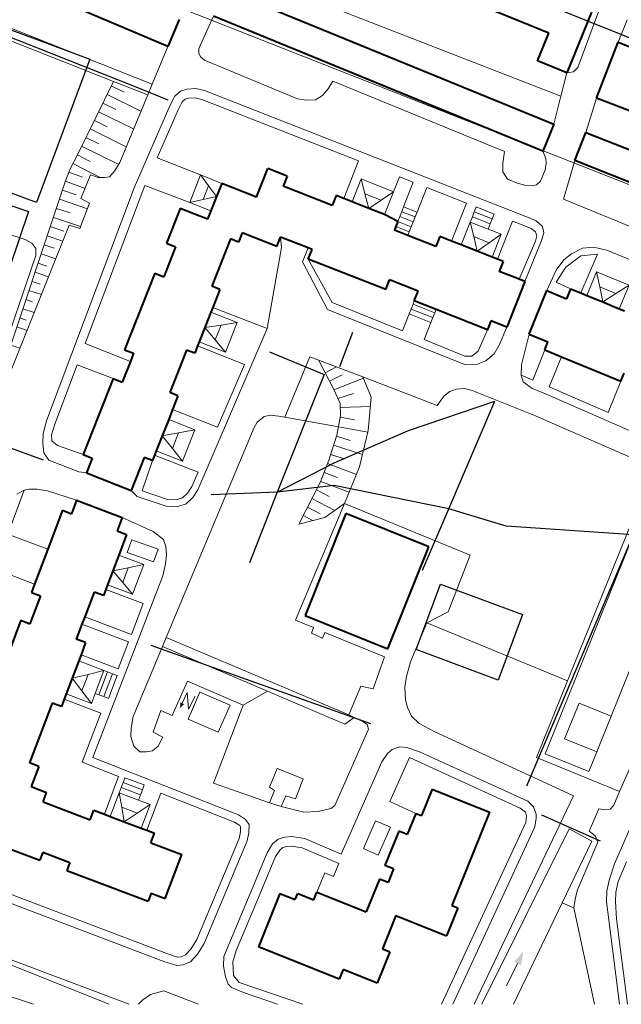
# Model space of a CAD drawing. Extents: x 13 to 4138, y -4831 to -1000.
# Tile 37 of 203: x 1631 to 1757, y -4000 to -3795. Entities that reach past the tile are written whole.
import ezdxf

# ---------------------------------------------------------------- set-up
doc = ezdxf.new("R2010")
doc.units = 0
doc.header["$MEASUREMENT"] = 0
for name, color, linetype in [('11', 7, 'CONTINUOUS'), ('16', 7, 'CONTINUOUS'), ('18', 7, 'CONTINUOUS'), ('24', 7, 'CONTINUOUS'), ('37', 7, 'CONTINUOUS'), ('40', 7, 'CONTINUOUS'), ('6', 7, 'CONTINUOUS'), ('7', 7, 'CONTINUOUS'), ('ВОРКАУТ_ФИТНЕС', 1, 'CONTINUOUS'), ('ЛЕСТНИЦЫ', 6, 'CONTINUOUS'), ('ПЕШЕХОДНЫЕ_ДОРОЖКИ', 3, 'CONTINUOUS'), ('СПОРТИВНЫЕ_ПЛОЩАДКИ', 3, 'CONTINUOUS'), ('ТРОТУАРЫ', 7, 'CONTINUOUS')]:
    doc.layers.add(name, color=color, linetype=linetype)

msp = doc.modelspace()

# ---------------------------------------------------------------- linework, layer by layer
at = {"layer": '11', "color": 253, "linetype": 'Continuous', "lineweight": 0}
for p, q in [((1745.18, -3806.19), (1743.95, -3811.01)), ((1743.95, -3811.01), (1742.47, -3816.83)), ((1749.13, -3818.57), (1751.36, -3811.41)), ((1621.74, -3837.36), (1632.37, -3840.88)), ((1632.37, -3840.88), (1633.76, -3841.62)), ((1633.76, -3841.62), (1634.61, -3842.69)), ((1634.61, -3842.69), (1634.61, -3844.18)), ((1634.61, -3844.18), (1625.57, -3870.64)), ((1745, -3846.6), (1748.08, -3844.25)), ((1748.08, -3844.25), (1751.59, -3843.93)), ((1751.59, -3843.93), (1748.13, -3851.96)), ((1742.97, -3849.69), (1745, -3846.6)), ((1745.98, -3851.08), (1742.97, -3849.69)), ((1727.47, -4000), (1745.69, -3963.47)), ((1745.69, -3963.47), (1750.37, -3966.03)), ((1750.37, -3966.03), (1744.22, -3978.85)), ((1684.53, -3969.22), (1685.41, -3967.89)), ((1685.41, -3967.89), (1686.02, -3967.39)), ((1686.02, -3967.39), (1686.82, -3967.14)), ((1686.82, -3967.14), (1687.86, -3967.07)), ((1687.86, -3967.07), (1690.06, -3967.42)), ((1690.06, -3967.42), (1697.71, -3970.68)), ((1680.26, -3979.42), (1684.53, -3969.22)), ((1696.58, -3973.39), (1697.71, -3970.68)), ((1693.15, -3976.66), (1694.77, -3972.65)), ((1694.77, -3972.65), (1696.58, -3973.39)), ((1744.22, -3978.85), (1734.07, -4000)), ((1732.65, -3996.15), (1734.9, -3991.53))]:
    msp.add_line(p, q, dxfattribs=at)
msp.add_solid([(1736.16, -3988.96), (1734.2, -3991.19), (1735.61, -3991.87)], dxfattribs=at)
at = {"layer": '16', "color": 253, "linetype": 'Continuous', "lineweight": 0}
for p, q in [((1666.12, -3935.12), (1664.7, -3938.26)), ((1666.41, -3938.55), (1666.12, -3935.12)), ((1666.33, -3940.67), (1668.8, -3935.01)), ((1667.8, -3935.91), (1666.41, -3938.55)), ((1668.8, -3935.01), (1675.06, -3937.73)), ((1675.06, -3937.73), (1672.58, -3943.4)), ((1672.58, -3943.4), (1666.33, -3940.67))]:
    msp.add_line(p, q, dxfattribs=at)
msp.add_solid([(1664.7, -3938.26), (1665.48, -3937.55), (1664.72, -3937.15)], dxfattribs=at)
at = {"layer": '18', "color": 253, "linetype": 'Continuous', "lineweight": 0}
msp.add_line((1583.33, -3760.59), (1929.66, -3896.95), dxfattribs=at)
at = {"layer": '24', "color": 253, "linetype": 'Continuous', "lineweight": 0}
for p, q in [((1682.66, -3787.2), (1743.95, -3811.01)), ((1617.77, -3792.32), (1658.86, -3808.51)), ((1668.58, -3801.1), (1671.59, -3794.4)), ((1747.44, -3805.08), (1752.02, -3792.7)), ((1755.89, -3799.8), (1757.77, -3795.16)), ((1627.46, -3798.76), (1650.8, -3807.96)), ((1662.12, -3800.65), (1658.86, -3808.51)), ((1668.58, -3802.06), (1668.58, -3801.1)), ((1668.9, -3802.81), (1668.58, -3802.06)), ((1669.75, -3803.56), (1668.9, -3802.81)), ((1689.1, -3811.55), (1669.75, -3803.56)), ((1745.18, -3806.19), (1746.59, -3805.93)), ((1746.59, -3805.93), (1747.44, -3805.08)), ((1650.8, -3807.96), (1657.92, -3810.77)), ((1658.86, -3808.51), (1657.92, -3810.77)), ((1696.44, -3807.92), (1695.48, -3809.52)), ((1732.17, -3822.51), (1696.44, -3807.92)), ((1657.92, -3810.77), (1652.08, -3824.82)), ((1662.53, -3813.06), (1663.59, -3811.04)), ((1663.59, -3811.04), (1664.76, -3809.97)), ((1664.76, -3809.97), (1666.04, -3809.54)), ((1666.04, -3809.54), (1667.95, -3809.43)), ((1667.95, -3809.43), (1669.76, -3809.86)), ((1669.76, -3809.86), (1736.96, -3836.2)), ((1694.31, -3810.91), (1692.82, -3811.76)), ((1695.48, -3809.52), (1694.31, -3810.91)), ((1655.09, -3830.1), (1662.53, -3813.06)), ((1664.24, -3813.88), (1665.12, -3812.21)), ((1665.12, -3812.21), (1665.74, -3811.64)), ((1665.74, -3811.64), (1666.4, -3811.42)), ((1666.4, -3811.42), (1667.78, -3811.34)), ((1667.78, -3811.34), (1669.19, -3811.68)), ((1669.19, -3811.68), (1701.84, -3824.47)), ((1691.01, -3811.87), (1689.1, -3811.55)), ((1692.82, -3811.76), (1691.01, -3811.87)), ((1659.9, -3823.82), (1664.24, -3813.88)), ((1731.85, -3824.97), (1732.17, -3822.51)), ((1740.17, -3822.47), (1740.79, -3824.01)), ((1652.08, -3824.82), (1651.01, -3826.63)), ((1659.9, -3823.82), (1668.92, -3827.42)), ((1698.75, -3832.31), (1701.84, -3824.47)), ((1731.85, -3826.78), (1731.85, -3824.97)), ((1740.9, -3824.97), (1740.69, -3826.36)), ((1740.79, -3824.01), (1740.9, -3824.97)), ((1744.5, -3832.43), (1746.82, -3824.39)), ((1646.02, -3827.38), (1644.01, -3832.34)), ((1647.61, -3827.91), (1646.02, -3827.38)), ((1651.01, -3826.63), (1649.95, -3827.8)), ((1732.81, -3828.28), (1731.85, -3826.78)), ((1740.69, -3826.36), (1739.73, -3828.71)), ((1648.89, -3827.91), (1647.61, -3827.91)), ((1649.95, -3827.8), (1648.89, -3827.91)), ((1710.32, -3827.8), (1709.1, -3830.92)), ((1710.32, -3827.8), (1713.2, -3828.92)), ((1713.2, -3828.92), (1711.2, -3834.04)), ((1734.83, -3829.13), (1732.81, -3828.28)), ((1736.43, -3829.56), (1734.83, -3829.13)), ((1738.88, -3829.45), (1738.03, -3829.67)), ((1739.73, -3828.71), (1738.88, -3829.45)), ((1636.81, -3878.58), (1655.09, -3830.1)), ((1644.9, -3862.49), (1657.3, -3829.62)), ((1657.3, -3829.62), (1666.66, -3833.15)), ((1716, -3830.02), (1713.99, -3835.14)), ((1716, -3830.02), (1724.31, -3833.28)), ((1738.03, -3829.67), (1736.43, -3829.56)), ((1645.81, -3833.3), (1643.79, -3838.53)), ((1644.01, -3832.34), (1645.81, -3833.3)), ((1721.2, -3841.16), (1724.31, -3833.28)), ((1827.3, -3866.6), (1744.5, -3832.43)), ((1730.76, -3844.94), (1733.88, -3837.03)), ((1733.88, -3837.03), (1736.25, -3837.96)), ((1736.96, -3836.2), (1738.77, -3836.94)), ((1738.77, -3836.94), (1740.15, -3838.12)), ((1641.57, -3837.83), (1628.39, -3870.78)), ((1643.79, -3838.53), (1641.57, -3837.83)), ((1736.25, -3837.96), (1737.77, -3838.58)), ((1737.77, -3838.58), (1738.67, -3839.26)), ((1738.67, -3839.26), (1738.97, -3840.07)), ((1740.36, -3839.47), (1739.94, -3841.07)), ((1740.15, -3838.12), (1740.36, -3839.47)), ((1685.59, -3840.33), (1685.8, -3842.53)), ((1738.68, -3841.16), (1735.24, -3849.12)), ((1739.94, -3841.07), (1736.41, -3849.59)), ((1738.97, -3840.07), (1738.68, -3841.16)), ((1685.8, -3842.53), (1682.82, -3859.39)), ((1690.15, -3845.51), (1691.33, -3842.6)), ((1744.59, -3845.11), (1746.18, -3843.83)), ((1746.18, -3843.83), (1748.42, -3842.66)), ((1748.42, -3842.66), (1750.76, -3842.44)), ((1750.76, -3842.44), (1753.52, -3843.08)), ((1820.12, -3870.55), (1753.52, -3843.08)), ((1695.37, -3855.43), (1690.15, -3845.51)), ((1696.32, -3853.94), (1691.36, -3844.91)), ((1742.99, -3847.25), (1744.59, -3845.11)), ((1741.03, -3851.49), (1742.99, -3847.25)), ((1710.94, -3859.85), (1696.32, -3853.94)), ((1671.45, -3855.03), (1682.82, -3859.39)), ((1723.88, -3866.85), (1695.37, -3855.43)), ((1710.94, -3859.85), (1712.36, -3856.34)), ((1715.45, -3861.67), (1716.88, -3858.13)), ((1682.82, -3859.39), (1668.36, -3892.97)), ((1728.64, -3859.62), (1726.75, -3864.08)), ((1732.66, -3859.1), (1731.11, -3862.8)), ((1723.92, -3865.09), (1715.45, -3861.67)), ((1737.31, -3860.55), (1735.75, -3866.96)), ((1654.31, -3866.2), (1644.9, -3862.49)), ((1668.31, -3862.99), (1678.06, -3866.84)), ((1726.75, -3864.08), (1725.37, -3865.14)), ((1731.11, -3862.8), (1730.05, -3864.61)), ((1738.13, -3870.12), (1740.58, -3863.83)), ((1686.49, -3877.81), (1691.7, -3865.23)), ((1691.7, -3865.23), (1702.72, -3869.45)), ((1725.37, -3865.14), (1723.92, -3865.09)), ((1728.34, -3866.11), (1726.22, -3866.96)), ((1730.05, -3864.61), (1728.34, -3866.11)), ((1744.1, -3865.28), (1741.53, -3871.53)), ((1638.58, -3879.25), (1643.23, -3866.93)), ((1643.23, -3866.93), (1650.74, -3869.76)), ((1678.06, -3866.84), (1672.44, -3879.89)), ((1726.22, -3866.96), (1723.88, -3866.85)), ((1735.75, -3866.96), (1735.65, -3869.1)), ((1702.72, -3869.45), (1718.19, -3875.37)), ((1735.65, -3869.1), (1738.13, -3870.12)), ((1735.65, -3869.1), (1736.07, -3870.49)), ((1753.77, -3876.88), (1756.4, -3870.33)), ((1719.62, -3873.36), (1720.8, -3872.51)), ((1720.8, -3872.51), (1722.18, -3871.97)), ((1722.18, -3871.97), (1723.88, -3871.87)), ((1723.88, -3871.87), (1725.48, -3872.3)), ((1725.48, -3872.3), (1738.33, -3877.41)), ((1736.07, -3870.49), (1737.96, -3871.84)), ((1737.96, -3871.84), (1740.28, -3872.76)), ((1741.53, -3871.53), (1753.77, -3876.88)), ((1718.19, -3875.37), (1719.62, -3873.36)), ((1740.28, -3872.76), (1768.21, -3884.96)), ((1663.1, -3876.2), (1672.44, -3879.89)), ((1636.81, -3878.58), (1636.16, -3881.22)), ((1680.74, -3878.87), (1682.13, -3877.7)), ((1682.13, -3877.7), (1683.4, -3877.38)), ((1683.4, -3877.38), (1685.21, -3877.59)), ((1685.21, -3877.59), (1686.49, -3877.81)), ((1738.33, -3877.41), (1763.26, -3888.3)), ((1638.58, -3879.25), (1637.86, -3881.46)), ((1661.79, -3923.66), (1680.11, -3879.94)), ((1680.11, -3879.94), (1680.74, -3878.87)), ((1636.16, -3881.22), (1636.05, -3883.24)), ((1637.86, -3881.46), (1637.97, -3882.74)), ((1637.97, -3882.74), (1639.14, -3883.7)), ((1636.05, -3883.24), (1636.27, -3885.27)), ((1639.14, -3883.7), (1644.5, -3885.58)), ((1636.27, -3885.27), (1637.33, -3886.77)), ((1637.33, -3886.77), (1643.61, -3889.22)), ((1656.78, -3893.18), (1658.9, -3886.85)), ((1659.35, -3885.71), (1668.39, -3889.28)), ((1763.26, -3888.3), (1745.29, -3932.71)), ((1643.61, -3889.22), (1645.16, -3889.39)), ((1668.39, -3889.28), (1667.1, -3892.28)), ((1632.18, -3893.02), (1628.82, -3902.14)), ((1630.66, -3893.87), (1632.18, -3893.02)), ((1632.18, -3893.02), (1633.21, -3892.8)), ((1633.21, -3892.8), (1634.92, -3892.8)), ((1634.92, -3892.8), (1637.04, -3893.12)), ((1667.1, -3892.28), (1666.22, -3893.61)), ((1668.36, -3892.97), (1667.31, -3894.54)), ((1637.04, -3893.12), (1643.08, -3895.11)), ((1655.72, -3894.33), (1654.48, -3893.07)), ((1661.78, -3896.36), (1655.72, -3894.33)), ((1662.05, -3894.94), (1656.78, -3893.18)), ((1663.82, -3895.03), (1662.05, -3894.94)), ((1665.18, -3894.57), (1663.82, -3895.03)), ((1666.22, -3893.61), (1665.18, -3894.57)), ((1667.31, -3894.54), (1665.93, -3895.82)), ((1664.01, -3896.46), (1661.78, -3896.36)), ((1665.93, -3895.82), (1664.01, -3896.46)), ((1698.91, -3895.8), (1688.69, -3920.03)), ((1725.08, -3906.56), (1698.91, -3895.8)), ((1659.05, -3901.64), (1652.61, -3898.71)), ((1637.13, -3905.28), (1628.82, -3902.14)), ((1661.18, -3903.24), (1659.05, -3901.64)), ((1661.71, -3904.74), (1661.18, -3903.24)), ((1758.82, -3903.03), (1740.67, -3947.87)), ((1653.64, -3905.98), (1654.58, -3903.34)), ((1654.58, -3903.34), (1660.09, -3905.29)), ((1660.09, -3905.29), (1659.15, -3907.93)), ((1661.82, -3906.55), (1661.71, -3904.74)), ((1659.15, -3907.93), (1653.64, -3905.98)), ((1661.61, -3908.37), (1661.82, -3906.55)), ((1720.5, -3918.3), (1725.08, -3906.56)), ((1754.38, -3940.06), (1767.83, -3906.68)), ((1782.83, -3907.22), (1755.08, -3970.77)), ((1661.07, -3910.82), (1661.61, -3908.37)), ((1776.8, -3908.51), (1756.17, -3955.74)), ((1634.38, -3912.56), (1626.13, -3909.44)), ((1646.51, -3948.62), (1661.07, -3910.82)), ((1649.18, -3913.65), (1656.98, -3916.6)), ((1654.51, -3923.01), (1656.98, -3916.6)), ((1644.81, -3919.34), (1654.51, -3923.01)), ((1716.03, -3920.65), (1720.5, -3918.3)), ((1644.23, -3920.88), (1653.91, -3924.54)), ((1688.69, -3920.03), (1692.42, -3921.59)), ((1692.42, -3921.59), (1692, -3922.77)), ((1712.63, -3928.76), (1716.03, -3920.65)), ((1660.99, -3925.57), (1661.79, -3923.66)), ((1699.76, -3939.76), (1661.79, -3923.66)), ((1692, -3922.77), (1694.34, -3923.83)), ((1694.34, -3923.83), (1694.77, -3922.66)), ((1694.77, -3922.66), (1707.2, -3927.71)), ((1651.74, -3930.18), (1653.91, -3924.54)), ((1654.9, -3940.12), (1660.99, -3925.57)), ((1682.89, -3934.86), (1660.99, -3925.57)), ((1644.04, -3927.26), (1651.74, -3930.18)), ((1707.2, -3927.71), (1704.86, -3934.33)), ((1711.78, -3931.75), (1712.63, -3928.76)), ((1711.46, -3933.99), (1711.78, -3931.75)), ((1666.17, -3932.76), (1663.02, -3939.91)), ((1677.77, -3937.77), (1666.17, -3932.76)), ((1702.31, -3933.8), (1699.76, -3939.76)), ((1704.86, -3934.33), (1702.31, -3933.8)), ((1711.56, -3936.66), (1711.46, -3933.99)), ((1745.29, -3932.71), (1738.84, -3948.64)), ((1698.95, -3941.67), (1682.89, -3934.86)), ((1640.54, -3936.5), (1648.19, -3939.4)), ((1671.6, -3953.99), (1677.77, -3937.77)), ((1711.99, -3938.26), (1711.56, -3936.66)), ((1744.73, -3944.75), (1747.72, -3937.36)), ((1754.38, -3940.06), (1747.72, -3937.36)), ((1644.26, -3949.61), (1648.19, -3939.4)), ((1654.47, -3942.57), (1654.9, -3940.12)), ((1660.63, -3938.84), (1659.03, -3943.38)), ((1663.02, -3939.91), (1660.63, -3938.84)), ((1699.76, -3939.76), (1700.92, -3940.3)), ((1712.84, -3940.07), (1711.99, -3938.26)), ((1714.44, -3941.57), (1712.84, -3940.07)), ((1751.4, -3947.45), (1754.38, -3940.06)), ((1700.92, -3940.3), (1698.95, -3941.67)), ((1700.92, -3940.3), (1702.74, -3941.15)), ((1702.74, -3941.15), (1703.59, -3941.79)), ((1703.59, -3941.79), (1703.91, -3942.75)), ((1717.53, -3943.21), (1714.44, -3941.57)), ((1654.37, -3944.28), (1654.47, -3942.57)), ((1659.03, -3943.38), (1661.07, -3944.39)), ((1703.91, -3942.75), (1696.89, -3958.62)), ((1746.56, -3956.64), (1717.53, -3943.21)), ((1655, -3946.31), (1654.37, -3944.28)), ((1661.07, -3944.39), (1660.11, -3946.31)), ((1751.4, -3947.45), (1744.73, -3944.75)), ((1656.28, -3947.48), (1655, -3946.31)), ((1657.66, -3947.48), (1656.28, -3947.48)), ((1658.94, -3947.27), (1657.66, -3947.48)), ((1660.11, -3946.31), (1658.94, -3947.27)), ((1706.66, -3949.57), (1707.84, -3947.81)), ((1707.84, -3947.81), (1708.79, -3946.96)), ((1708.79, -3946.96), (1710.39, -3946.43)), ((1710.39, -3946.43), (1711.88, -3946.53)), ((1711.88, -3946.53), (1714.54, -3947.49)), ((1737.04, -3957.74), (1714.54, -3947.49)), ((1740.67, -3947.87), (1749.74, -3951.58)), ((1749.74, -3951.58), (1751.4, -3947.45)), ((1651.85, -3952.6), (1644.26, -3949.61)), ((1676.82, -3960.56), (1646.51, -3948.62)), ((1706.66, -3949.57), (1698.18, -3968.75)), ((1712.45, -3948.66), (1708.3, -3957.78)), ((1735.48, -3959.15), (1712.45, -3948.66)), ((1738.84, -3948.64), (1756.17, -3955.74)), ((1683.27, -3954.78), (1684.87, -3950.94)), ((1684.87, -3950.94), (1690.3, -3953.08)), ((1648.89, -3960.43), (1651.85, -3952.6)), ((1671.6, -3953.99), (1683.27, -3958.09)), ((1690.3, -3953.08), (1688.7, -3957.24)), ((1657.73, -3963.77), (1660.65, -3956.07)), ((1676.02, -3962.12), (1660.65, -3956.07)), ((1684.34, -3955.53), (1683.27, -3954.78)), ((1683.27, -3958.09), (1684.34, -3955.53)), ((1756.17, -3955.74), (1754.94, -3958.55)), ((1685.73, -3958.87), (1683.27, -3958.09)), ((1686.68, -3956.6), (1685.73, -3958.87)), ((1688.7, -3957.24), (1686.68, -3956.6)), ((1708.3, -3957.78), (1713.75, -3960.26)), ((1725.91, -4000), (1746.56, -3956.64)), ((1737.04, -3957.74), (1738.25, -3958.92)), ((1754.94, -3958.55), (1754.2, -3959.41)), ((1678.31, -3961.52), (1676.82, -3960.56)), ((1690.4, -3960.01), (1685.73, -3958.87)), ((1693.38, -3959.91), (1690.4, -3960.01)), ((1696.04, -3959.27), (1693.38, -3959.91)), ((1696.89, -3958.62), (1696.04, -3959.27)), ((1736.55, -3959.99), (1735.48, -3959.15)), ((1736.77, -3960.74), (1736.55, -3959.99)), ((1738.25, -3958.92), (1738.79, -3960.41)), ((1738.79, -3960.41), (1738.79, -3961.26)), ((1751.86, -3959.3), (1749.84, -3964)), ((1753.03, -3959.52), (1751.86, -3959.3)), ((1754.2, -3959.41), (1753.03, -3959.52)), ((1677.07, -3962.8), (1676.02, -3962.12)), ((1679.05, -3962.59), (1678.31, -3961.52)), ((1678.95, -3964.3), (1679.05, -3962.59)), ((1705.37, -3961.8), (1702.83, -3967.61)), ((1708.44, -3963.15), (1705.37, -3961.8)), ((1719.1, -4000), (1736.63, -3962.19)), ((1736.63, -3962.19), (1736.77, -3960.74)), ((1738.79, -3961.26), (1738.54, -3963.08)), ((1676.95, -3965.5), (1677.21, -3964.08)), ((1677.27, -3963.09), (1677.07, -3962.8)), ((1677.21, -3964.08), (1677.27, -3963.09)), ((1678.63, -3966), (1678.95, -3964.3)), ((1705.9, -3968.96), (1708.44, -3963.15)), ((1721.42, -4000), (1738.54, -3963.08)), ((1749.84, -3964), (1751.11, -3964.96)), ((1668.13, -3986.54), (1676.95, -3965.5)), ((1669.69, -3987.34), (1678.63, -3966)), ((1682.78, -3968.49), (1683.9, -3966.59)), ((1683.9, -3966.59), (1685.07, -3965.63)), ((1685.07, -3965.63), (1686.46, -3965.2)), ((1686.46, -3965.2), (1687.95, -3965.1)), ((1687.95, -3965.1), (1690.61, -3965.53)), ((1690.61, -3965.53), (1698.18, -3968.75)), ((1751.64, -3966.24), (1747.4, -3976.19)), ((1751.11, -3964.96), (1751.64, -3966.24)), ((1673.76, -3990.03), (1682.78, -3968.49)), ((1702.83, -3967.61), (1705.9, -3968.96)), ((1754.07, -3973.97), (1755.08, -3970.77)), ((1755.87, -3974.45), (1757.58, -3970.33)), ((1616.61, -3974.11), (1661.29, -3991.08)), ((1623.61, -3974.9), (1661.87, -3989.43)), ((1753.54, -3976.42), (1754.07, -3973.97)), ((1755.39, -3976.66), (1755.87, -3974.45)), ((1564.74, -3976.93), (1634.15, -4000)), ((1747.4, -3976.19), (1746.97, -3977.79)), ((1753.43, -3978.66), (1753.54, -3976.42)), ((1755.3, -3978.59), (1755.39, -3976.66)), ((1746.97, -3977.79), (1746.65, -3979.92)), ((1753.9, -3982.43), (1753.43, -3978.66)), ((1755.5, -3982.23), (1755.3, -3978.59)), ((1676.34, -3988.78), (1680.26, -3979.42)), ((1750.95, -4000), (1746.65, -3979.92)), ((1753.9, -3982.43), (1756.18, -4000)), ((1755.5, -3982.23), (1757.81, -4000)), ((1666.91, -3988.52), (1668.13, -3986.54)), ((1665.79, -3989.72), (1666.91, -3988.52)), ((1668.31, -3989.58), (1669.69, -3987.34)), ((1676.34, -3988.78), (1675.63, -3991.14)), ((1629.47, -3990.73), (1654.09, -4000)), ((1661.29, -3991.08), (1663.95, -3991.93)), ((1661.87, -3989.43), (1664.15, -3990.16)), ((1664.15, -3990.16), (1664.91, -3990.11)), ((1664.91, -3990.11), (1665.79, -3989.72)), ((1665.33, -3991.82), (1666.82, -3991.18)), ((1666.82, -3991.18), (1668.31, -3989.58)), ((1673.76, -3990.03), (1673.69, -3992.03)), ((1675.63, -3991.14), (1675.77, -3994)), ((1663.95, -3991.93), (1665.33, -3991.82)), ((1673.69, -3992.03), (1674.09, -3994.3)), ((1674.09, -3994.3), (1674.68, -3995.78)), ((1675.77, -3994), (1676.94, -3995.46)), ((1676.94, -3995.46), (1690.21, -4000)), ((1658.48, -3997.97), (1661.25, -3997.23)), ((1661.25, -3997.23), (1668.48, -4000)), ((1674.68, -3995.78), (1675.37, -3996.48)), ((1675.37, -3996.48), (1677.84, -3997.51)), ((1677.84, -3997.51), (1684.97, -4000)), ((1656, -4000), (1656.89, -3999.04)), ((1656.89, -3999.04), (1658.48, -3997.97))]:
    msp.add_line(p, q, dxfattribs=at)
at = {"layer": '37', "color": 253, "linetype": 'Continuous', "lineweight": 0}
for p, q in [((1643.41, -3822.98), (1650.8, -3807.96)), ((1653.04, -3810.2), (1650.34, -3808.88)), ((1656.51, -3814.14), (1649.46, -3810.67)), ((1651.27, -3813.79), (1648.58, -3812.47)), ((1654.97, -3817.84), (1647.69, -3814.26)), ((1649.51, -3817.38), (1646.81, -3816.06)), ((1653.44, -3821.55), (1645.93, -3817.85)), ((1647.74, -3820.97), (1645.05, -3819.65)), ((1641.71, -3826.29), (1643.41, -3822.98)), ((1645.94, -3824.61), (1643.28, -3823.24)), ((1651.9, -3825.25), (1644.16, -3821.44)), ((1647.99, -3827.91), (1642.36, -3825.01)), ((1640.75, -3828.85), (1641.71, -3826.29)), ((1644.32, -3827.87), (1641.51, -3826.82)), ((1626.29, -3872.12), (1640.75, -3828.85)), ((1644.87, -3830.21), (1640.81, -3828.69)), ((1643.01, -3831.54), (1640.17, -3830.59)), ((1645.38, -3834.43), (1639.53, -3832.48)), ((1641.75, -3835.33), (1638.9, -3834.38)), ((1643.93, -3838.17), (1638.27, -3836.28)), ((1640.48, -3839.12), (1637.63, -3838.17)), ((1640.24, -3841.16), (1637, -3840.07)), ((1638.46, -3842.67), (1636.37, -3841.97)), ((1636.91, -3846.37), (1635.1, -3845.76)), ((1638.76, -3844.88), (1635.73, -3843.86)), ((1637.27, -3848.59), (1634.46, -3847.66)), ((1635.55, -3850.13), (1633.83, -3849.56)), ((1635.78, -3852.32), (1633.2, -3851.45)), ((1633.91, -3853.8), (1632.56, -3853.35)), ((1634.29, -3856.03), (1631.93, -3855.25)), ((1632.64, -3857.6), (1631.3, -3857.14)), ((1632.8, -3859.76), (1630.66, -3859.04)), ((1631.31, -3863.48), (1629.39, -3862.84)), ((1696.79, -3872.37), (1693.48, -3865.91)), ((1697.22, -3867.34), (1694.84, -3868.57)), ((1698.42, -3868.98), (1695.75, -3870.35)), ((1702.82, -3869.68), (1696.66, -3872.13)), ((1704.45, -3873.65), (1702.72, -3869.45)), ((1697.96, -3874.94), (1696.79, -3872.37)), ((1700.73, -3872.9), (1697.51, -3873.94)), ((1703.81, -3880.59), (1704.45, -3873.65)), ((1698.07, -3877.48), (1697.96, -3874.94)), ((1704.27, -3875.58), (1698, -3875.84)), ((1697.32, -3881.54), (1698.07, -3877.48)), ((1700.95, -3878.38), (1698, -3877.83)), ((1703.78, -3880.93), (1697.64, -3879.8)), ((1702, -3888.16), (1703.81, -3880.59)), ((1695.62, -3886.77), (1697.32, -3881.54)), ((1700.1, -3882.69), (1697.25, -3881.76)), ((1702.61, -3885.61), (1696.63, -3883.66)), ((1693.92, -3891.25), (1695.62, -3886.77)), ((1698.87, -3886.49), (1696.01, -3885.56)), ((1701.37, -3889.74), (1695.36, -3887.45)), ((1698.91, -3895.8), (1702, -3888.16)), ((1697.45, -3890.39), (1694.65, -3889.32)), ((1689.35, -3900.08), (1693.92, -3891.25)), ((1695.69, -3894.35), (1693.03, -3892.97)), ((1699.86, -3893.44), (1693.94, -3891.19)), ((1696.89, -3897.22), (1692.11, -3894.75)), ((1693.85, -3897.9), (1691.19, -3896.52)), ((1694.77, -3898.73), (1698.91, -3895.8)), ((1689.35, -3900.08), (1694.77, -3898.73)), ((1692.29, -3899.35), (1690.27, -3898.3)), ((1618.35, -3987.37), (1649.86, -4000))]:
    msp.add_line(p, q, dxfattribs=at)
at = {"layer": '40', "color": 253, "linetype": 'Continuous', "lineweight": 0}
for p, q in [((1686.49, -3877.81), (1697.64, -3879.8)), ((1716.03, -3920.65), (1745.29, -3932.71)), ((1677.77, -3937.77), (1682.89, -3934.86)), ((1746.65, -3979.92), (1744.22, -3978.85))]:
    msp.add_line(p, q, dxfattribs=at)
at = {"layer": '6', "color": 253, "linetype": 'Continuous', "lineweight": 40}
for p, q in [((1741.44, -3797.89), (1687.29, -3775.85)), ((1662.12, -3800.65), (1621.16, -3783.33)), ((1673.9, -3788.77), (1742.47, -3816.83)), ((1740.17, -3822.47), (1671.59, -3794.4)), ((1750.32, -3793.57), (1745.18, -3806.19)), ((1664.49, -3795.05), (1662.12, -3800.65)), ((1739.07, -3803.7), (1741.44, -3797.89)), ((1751.36, -3811.41), (1755.89, -3799.8)), ((1755.89, -3799.8), (1840.84, -3832.97)), ((1745.18, -3806.19), (1739.07, -3803.7)), ((1836.3, -3844.58), (1751.36, -3811.41)), ((1742.47, -3816.83), (1740.17, -3822.47)), ((1746.82, -3824.39), (1749.13, -3818.57)), ((1749.13, -3818.57), (1833.39, -3851.98)), ((1831.05, -3857.88), (1746.82, -3824.39)), ((1680.58, -3832.02), (1682.93, -3826.06)), ((1686.94, -3827.64), (1682.93, -3826.06)), ((1673.34, -3829.17), (1672.27, -3831.89)), ((1680.58, -3832.02), (1673.34, -3829.17)), ((1686.94, -3827.64), (1686.11, -3829.74)), ((1696.31, -3833.76), (1686.11, -3829.74)), ((1672.27, -3831.89), (1671.09, -3834.89)), ((1697.14, -3831.67), (1696.31, -3833.76)), ((1698.75, -3832.31), (1697.14, -3831.67)), ((1700.46, -3832.98), (1698.75, -3832.31)), ((1703.96, -3834.36), (1700.46, -3832.98)), ((1664.7, -3834.39), (1661.85, -3841.61)), ((1670.4, -3836.63), (1664.7, -3834.39)), ((1671.09, -3834.89), (1670.4, -3836.63)), ((1707.23, -3835.65), (1703.96, -3834.36)), ((1709.99, -3837.11), (1707.23, -3835.65)), ((1709.99, -3837.11), (1709.59, -3838.13)), ((1677.59, -3839.47), (1676.83, -3841.4)), ((1684.8, -3842.32), (1677.59, -3839.47)), ((1709.59, -3838.13), (1709.29, -3838.88)), ((1712.08, -3839.98), (1709.29, -3838.88)), ((1661.85, -3841.61), (1663.72, -3842.35)), ((1675.13, -3840.73), (1671.26, -3850.56)), ((1676.83, -3841.4), (1675.13, -3840.73)), ((1684.8, -3842.32), (1685.59, -3840.33)), ((1691.33, -3842.6), (1685.59, -3840.33)), ((1717.92, -3842.29), (1712.08, -3839.98)), ((1718.75, -3840.2), (1717.92, -3842.29)), ((1721.2, -3841.16), (1718.75, -3840.2)), ((1723.2, -3841.96), (1721.2, -3841.16)), ((1663.72, -3842.35), (1661.25, -3848.6)), ((1692.14, -3842.91), (1691.33, -3842.6)), ((1691.36, -3844.91), (1692.14, -3842.91)), ((1726.51, -3843.26), (1723.2, -3841.96)), ((1729.64, -3844.5), (1726.51, -3843.26)), ((1707.47, -3851.26), (1691.36, -3844.91)), ((1730.76, -3844.94), (1729.64, -3844.5)), ((1731.92, -3845.4), (1730.76, -3844.94)), ((1731.92, -3845.4), (1731.1, -3847.49)), ((1659.38, -3847.86), (1653.1, -3863.79)), ((1659.38, -3847.86), (1661.25, -3848.6)), ((1735.24, -3849.12), (1731.1, -3847.49)), ((1707.47, -3851.26), (1708.25, -3849.27)), ((1714.22, -3851.63), (1708.25, -3849.27)), ((1736.41, -3849.59), (1732.66, -3859.1)), ((1736.41, -3849.59), (1735.24, -3849.12)), ((1672.95, -3851.23), (1671.26, -3850.56)), ((1672.95, -3851.23), (1671.45, -3855.03)), ((1713.43, -3853.62), (1714.22, -3851.63)), ((1737.31, -3860.55), (1741.03, -3851.49)), ((1741.03, -3851.49), (1745.12, -3853.17)), ((1745.98, -3851.08), (1745.12, -3853.17)), ((1745.98, -3851.08), (1748.13, -3851.96)), ((1748.13, -3851.96), (1749.36, -3852.47)), ((1717.96, -3855.4), (1713.43, -3853.62)), ((1749.36, -3852.47), (1752.67, -3853.83)), ((1752.67, -3853.83), (1756.11, -3855.24)), ((1671.08, -3855.99), (1669.82, -3859.18)), ((1671.45, -3855.03), (1671.08, -3855.99)), ((1728.64, -3859.62), (1717.96, -3855.4)), ((1756.11, -3855.24), (1757.18, -3855.68)), ((1729.36, -3857.8), (1728.64, -3859.62)), ((1732.66, -3859.1), (1729.36, -3857.8)), ((1669.82, -3859.18), (1668.65, -3862.13)), ((1668.65, -3862.13), (1668.31, -3862.99)), ((1737.31, -3860.55), (1741.26, -3862.17)), ((1740.58, -3863.83), (1741.26, -3862.17)), ((1653.1, -3863.79), (1654.97, -3864.53)), ((1666.01, -3863.85), (1662.53, -3872.69)), ((1667.71, -3864.51), (1666.01, -3863.85)), ((1668.31, -3862.99), (1667.71, -3864.51)), ((1740.58, -3863.83), (1744.1, -3865.28)), ((1654.31, -3866.2), (1652.61, -3870.5)), ((1654.97, -3864.53), (1654.31, -3866.2)), ((1744.1, -3865.28), (1756.4, -3870.33)), ((1650.74, -3869.76), (1644.5, -3885.58)), ((1650.74, -3869.76), (1652.61, -3870.5)), ((1756.4, -3870.33), (1757.09, -3868.67)), ((1664.22, -3873.36), (1662.53, -3872.69)), ((1664.22, -3873.36), (1663.1, -3876.2)), ((1663.1, -3876.2), (1662.29, -3878.27)), ((1662.29, -3878.27), (1660.93, -3881.71)), ((1660.93, -3881.71), (1659.71, -3884.8)), ((1659.71, -3884.8), (1659.35, -3885.71)), ((1644.5, -3885.58), (1646.37, -3886.32)), ((1646.37, -3886.32), (1645.16, -3889.39)), ((1657.2, -3886.18), (1654.48, -3893.07)), ((1658.9, -3886.85), (1657.2, -3886.18)), ((1659.35, -3885.71), (1658.9, -3886.85)), ((1645.16, -3889.39), (1654.48, -3893.07)), ((1643.08, -3895.11), (1642.03, -3897.9)), ((1643.08, -3895.11), (1652.61, -3898.71)), ((1640.18, -3897.2), (1637.13, -3905.28)), ((1640.18, -3897.2), (1642.03, -3897.9)), ((1652.61, -3898.71), (1651.56, -3901.5)), ((1699.19, -3897.88), (1690.67, -3919.09)), ((1716.42, -3904.8), (1699.19, -3897.88)), ((1651.56, -3901.5), (1653.5, -3902.23)), ((1653.5, -3902.23), (1651.88, -3906.52)), ((1637.13, -3905.28), (1634.38, -3912.56)), ((1707.91, -3926.01), (1716.42, -3904.8)), ((1651.88, -3906.52), (1650.64, -3909.8)), ((1650.64, -3909.8), (1649.54, -3912.7)), ((1634.38, -3912.56), (1633.73, -3914.27)), ((1649.54, -3912.7), (1649.18, -3913.65)), ((1635.58, -3914.97), (1633.38, -3920.79)), ((1633.73, -3914.27), (1635.58, -3914.97)), ((1646.75, -3914.22), (1644.81, -3919.34)), ((1648.69, -3914.95), (1646.75, -3914.22)), ((1649.18, -3913.65), (1648.69, -3914.95)), ((1644.81, -3919.34), (1644.23, -3920.88)), ((1690.67, -3919.09), (1707.91, -3926.01)), ((1631.53, -3920.09), (1625.54, -3935.93)), ((1631.53, -3920.09), (1633.38, -3920.79)), ((1644.23, -3920.88), (1643.05, -3924.01)), ((1644.99, -3924.74), (1643.05, -3924.01)), ((1644.99, -3924.74), (1644.04, -3927.26)), ((1644.04, -3927.26), (1643.55, -3928.55)), ((1643.55, -3928.55), (1642.18, -3932.16)), ((1642.18, -3932.16), (1640.95, -3935.42)), ((1640.95, -3935.42), (1640.54, -3936.5)), ((1638.02, -3937.31), (1633.3, -3949.78)), ((1639.96, -3938.04), (1638.02, -3937.31)), ((1640.54, -3936.5), (1639.96, -3938.04)), ((1635.25, -3950.51), (1633.3, -3949.78)), ((1635.25, -3950.51), (1633.67, -3954.68)), ((1633.67, -3954.68), (1636.87, -3955.89)), ((1636.12, -3957.89), (1636.87, -3955.89)), ((1717.15, -3955.22), (1714.93, -3960.74)), ((1717.15, -3955.22), (1729.07, -3960.01)), ((1636.12, -3957.89), (1645.97, -3961.62)), ((1645.97, -3961.62), (1646.73, -3959.61)), ((1646.73, -3959.61), (1648.89, -3960.43)), ((1648.89, -3960.43), (1650.12, -3960.89)), ((1713.75, -3960.26), (1711.97, -3964.67)), ((1713.75, -3960.26), (1714.93, -3960.74)), ((1729.07, -3960.01), (1721.27, -3979.43)), ((1650.12, -3960.89), (1653.04, -3962)), ((1653.04, -3962), (1656.56, -3963.33)), ((1656.56, -3963.33), (1657.73, -3963.77)), ((1657.73, -3963.77), (1659.36, -3964.39)), ((1658.6, -3966.39), (1659.36, -3964.39)), ((1710.19, -3963.95), (1707.31, -3971.12)), ((1711.97, -3964.67), (1710.19, -3963.95)), ((1658.6, -3966.39), (1665.02, -3968.82)), ((1628.82, -3967.5), (1635.43, -3970)), ((1636.05, -3968.34), (1635.43, -3970)), ((1636.05, -3968.34), (1641.69, -3970.47)), ((1661.56, -3977.99), (1665.02, -3968.82)), ((1641.69, -3970.47), (1641.07, -3972.13)), ((1641.07, -3972.13), (1658, -3978.53)), ((1709.09, -3971.84), (1707.31, -3971.12)), ((1709.09, -3971.84), (1707.96, -3974.65)), ((1706.18, -3973.93), (1703.42, -3980.79)), ((1707.96, -3974.65), (1706.18, -3973.93)), ((1658.63, -3976.88), (1658, -3978.53)), ((1658.63, -3976.88), (1661.56, -3977.99)), ((1685.46, -3976.94), (1680.99, -3988.05)), ((1685.46, -3976.94), (1688.62, -3978.21)), ((1688.62, -3978.21), (1689.14, -3976.91)), ((1689.14, -3976.91), (1692.51, -3978.26)), ((1692.51, -3978.26), (1693.15, -3976.66)), ((1693.15, -3976.66), (1703.42, -3980.79)), ((1722.5, -3979.93), (1720.16, -3985.74)), ((1721.27, -3979.43), (1722.5, -3979.93)), ((1709.6, -3981.49), (1706.8, -3988.46)), ((1709.6, -3981.49), (1720.16, -3985.74)), ((1697.79, -3994.8), (1680.99, -3988.05)), ((1708.33, -3989.08), (1705.71, -3995.59)), ((1706.8, -3988.46), (1708.33, -3989.08)), ((1698.62, -3992.74), (1697.79, -3994.8)), ((1705.71, -3995.59), (1698.62, -3992.74))]:
    msp.add_line(p, q, dxfattribs=at)
at = {"layer": '7', "color": 253, "linetype": 'Continuous', "lineweight": 0}
for p, q in [((1666.66, -3833.15), (1668.92, -3827.42)), ((1668.92, -3827.42), (1673.34, -3829.17)), ((1670.6, -3829.65), (1668.92, -3827.42)), ((1700.46, -3832.98), (1702.33, -3828.25)), ((1702.33, -3828.25), (1709.1, -3830.92)), ((1702.33, -3828.25), (1703.14, -3831.31)), ((1669.47, -3832.52), (1670.6, -3829.65)), ((1672.27, -3831.89), (1670.6, -3829.65)), ((1703.14, -3831.31), (1706.53, -3832.64)), ((1703.14, -3831.31), (1703.96, -3834.36)), ((1706.53, -3832.64), (1709.1, -3830.92)), ((1707.23, -3835.65), (1709.1, -3830.92)), ((1666.66, -3833.15), (1669.47, -3832.52)), ((1671.09, -3834.89), (1666.66, -3833.15)), ((1669.47, -3832.52), (1672.27, -3831.89)), ((1672.27, -3831.89), (1672.27, -3831.89)), ((1703.96, -3834.36), (1706.53, -3832.64)), ((1703.96, -3834.36), (1703.96, -3834.36)), ((1710.8, -3835.06), (1710.39, -3836.09)), ((1711.2, -3834.04), (1710.8, -3835.06)), ((1713.59, -3836.16), (1710.8, -3835.06)), ((1713.99, -3835.14), (1711.2, -3834.04)), ((1713.59, -3836.16), (1713.99, -3835.14)), ((1725.51, -3836.12), (1725.91, -3835.1)), ((1725.91, -3835.1), (1726.31, -3834.08)), ((1729.63, -3836.57), (1725.91, -3835.1)), ((1730.04, -3835.55), (1726.31, -3834.08)), ((1729.63, -3836.57), (1730.04, -3835.55)), ((1710.39, -3836.09), (1709.99, -3837.11)), ((1712.78, -3838.21), (1709.99, -3837.11)), ((1713.18, -3837.19), (1710.39, -3836.09)), ((1712.78, -3838.21), (1713.18, -3837.19)), ((1713.18, -3837.19), (1713.59, -3836.16)), ((1723.2, -3841.96), (1725.07, -3837.23)), ((1725.07, -3837.23), (1725.51, -3836.12)), ((1725.07, -3837.23), (1728.8, -3838.7)), ((1725.07, -3837.23), (1725.79, -3840.24)), ((1729.23, -3837.59), (1725.51, -3836.12)), ((1728.8, -3838.7), (1729.23, -3837.59)), ((1729.23, -3837.59), (1729.63, -3836.57)), ((1712.38, -3839.23), (1709.59, -3838.13)), ((1712.08, -3839.98), (1712.38, -3839.23)), ((1712.38, -3839.23), (1712.78, -3838.21)), ((1728.8, -3838.7), (1731.51, -3839.77)), ((1725.79, -3840.24), (1729.01, -3841.51)), ((1725.79, -3840.24), (1726.51, -3843.26)), ((1726.51, -3843.26), (1729.01, -3841.51)), ((1729.01, -3841.51), (1731.51, -3839.77)), ((1729.64, -3844.5), (1731.51, -3839.77)), ((1726.51, -3843.26), (1726.51, -3843.26)), ((1749.36, -3852.47), (1751.38, -3847.55)), ((1751.38, -3847.55), (1758.13, -3850.32)), ((1751.38, -3847.55), (1752.02, -3850.69)), ((1752.02, -3850.69), (1755.4, -3852.08)), ((1752.02, -3850.69), (1752.67, -3853.83)), ((1755.4, -3852.08), (1758.13, -3850.32)), ((1756.11, -3855.24), (1758.13, -3850.32)), ((1713.17, -3854.3), (1713.43, -3853.62)), ((1752.67, -3853.83), (1755.4, -3852.08)), ((1752.67, -3853.83), (1752.67, -3853.83)), ((1671.08, -3855.99), (1676.53, -3858.14)), ((1712.36, -3856.34), (1712.76, -3855.32)), ((1712.76, -3855.32), (1713.17, -3854.3)), ((1717.29, -3857.11), (1712.76, -3855.32)), ((1717.69, -3856.08), (1713.17, -3854.3)), ((1717.69, -3856.08), (1717.29, -3857.11)), ((1717.96, -3855.4), (1717.69, -3856.08)), ((1673.18, -3858.66), (1676.53, -3858.14)), ((1676.53, -3858.14), (1674.11, -3864.28)), ((1716.88, -3858.13), (1712.36, -3856.34)), ((1717.29, -3857.11), (1716.88, -3858.13)), ((1669.82, -3859.18), (1673.18, -3858.66)), ((1671.96, -3861.73), (1669.82, -3859.18)), ((1669.82, -3859.18), (1669.82, -3859.18)), ((1671.96, -3861.73), (1673.18, -3858.66)), ((1668.65, -3862.13), (1674.11, -3864.28)), ((1674.11, -3864.28), (1671.96, -3861.73)), ((1662.29, -3878.27), (1667.74, -3880.42)), ((1664.33, -3881.07), (1667.74, -3880.42)), ((1667.74, -3880.42), (1665.16, -3886.95)), ((1660.93, -3881.71), (1664.33, -3881.07)), ((1663.05, -3884.33), (1660.93, -3881.71)), ((1660.93, -3881.71), (1660.93, -3881.71)), ((1663.05, -3884.33), (1664.33, -3881.07)), ((1659.71, -3884.8), (1665.16, -3886.95)), ((1665.16, -3886.95), (1663.05, -3884.33)), ((1651.88, -3906.52), (1657.12, -3908.5)), ((1650.64, -3909.8), (1653.88, -3909.15)), ((1652.71, -3912.24), (1653.88, -3909.15)), ((1653.88, -3909.15), (1657.12, -3908.5)), ((1657.12, -3908.5), (1654.78, -3914.68)), ((1652.71, -3912.24), (1650.64, -3909.8)), ((1650.64, -3909.8), (1650.64, -3909.8)), ((1649.54, -3912.7), (1654.78, -3914.68)), ((1654.78, -3914.68), (1652.71, -3912.24)), ((1643.55, -3928.55), (1648.79, -3930.53)), ((1642.18, -3932.16), (1645.49, -3931.35)), ((1644.19, -3934.78), (1645.49, -3931.35)), ((1645.49, -3931.35), (1648.79, -3930.53)), ((1648.79, -3930.53), (1646.98, -3935.31)), ((1649.53, -3930.81), (1647.72, -3935.59)), ((1650.56, -3931.2), (1648.75, -3935.98)), ((1648.79, -3930.53), (1649.53, -3930.81)), ((1649.53, -3930.81), (1650.56, -3931.2)), ((1651.59, -3931.59), (1649.78, -3936.36)), ((1650.56, -3931.2), (1651.59, -3931.59)), ((1644.19, -3934.78), (1642.18, -3932.16)), ((1642.18, -3932.16), (1642.18, -3932.16)), ((1640.95, -3935.42), (1646.19, -3937.4)), ((1646.19, -3937.4), (1644.19, -3934.78)), ((1646.98, -3935.31), (1646.19, -3937.4)), ((1646.98, -3935.31), (1647.72, -3935.59)), ((1647.72, -3935.59), (1648.75, -3935.98)), ((1648.75, -3935.98), (1649.78, -3936.36)), ((1652.39, -3954.89), (1652.78, -3953.86)), ((1652.78, -3953.86), (1653.17, -3952.84)), ((1652.78, -3953.86), (1656.82, -3955.39)), ((1653.17, -3952.84), (1657.2, -3954.36)), ((1656.82, -3955.39), (1657.2, -3954.36)), ((1650.12, -3960.89), (1651.98, -3955.98)), ((1651.98, -3955.98), (1652.39, -3954.89)), ((1651.98, -3955.98), (1656.02, -3957.5)), ((1651.98, -3955.98), (1652.51, -3958.99)), ((1652.39, -3954.89), (1656.43, -3956.42)), ((1656.02, -3957.5), (1656.43, -3956.42)), ((1656.43, -3956.42), (1656.82, -3955.39)), ((1655.73, -3960.2), (1658.42, -3958.41)), ((1656.02, -3957.5), (1658.42, -3958.41)), ((1656.56, -3963.33), (1658.42, -3958.41)), ((1652.51, -3958.99), (1655.73, -3960.2)), ((1652.51, -3958.99), (1653.04, -3962)), ((1653.04, -3962), (1655.73, -3960.2)), ((1653.04, -3962), (1653.04, -3962))]:
    msp.add_line(p, q, dxfattribs=at)
at = {"layer": 'ВОРКАУТ_ФИТНЕС'}
msp.add_lwpolyline([(1615.46, -3825.98), (1626.56, -3796.14), (1645.87, -3803.29), (1634.77, -3833.13)], close=True, dxfattribs=at)
at = {"layer": 'ЛЕСТНИЦЫ'}
for points in [[(1697.91, -3867.26), (1700.64, -3860.13)], [(1636.24, -3886.78), (1628.26, -3883.88)]]:
    msp.add_lwpolyline(points, dxfattribs=at)
at = {"layer": 'ПЕШЕХОДНЫЕ_ДОРОЖКИ'}
for points in [[(1623.98, -3796.67), (1654.72, -3808.82), (1662.13, -3811.77)], [(1683.28, -3864.19), (1694.67, -3868.96), (1684.88, -3893.4), (1679.14, -3908.11)], [(1684.88, -3893.4), (1696.71, -3887.33), (1712.25, -3880.58), (1730.22, -3874.47)], [(1715.11, -3909.65), (1720.6, -3896.86), (1730.22, -3874.47)], [(1764.62, -3889), (1758.99, -3902.27), (1736.8, -3954.58)], [(1776.12, -3906.21), (1758.99, -3902.27), (1732.53, -3900.47), (1720.6, -3896.86), (1696.71, -3892.05), (1684.88, -3893.4), (1671.14, -3893.99)], [(1658.6, -3925.23), (1704.3, -3941.54)], [(1739.9, -3960.54), (1752.14, -3965.97)]]:
    msp.add_lwpolyline(points, dxfattribs=at)
at = {"layer": 'СПОРТИВНЫЕ_ПЛОЩАДКИ'}
for points in [[(1614.75, -3828.81), (1633.12, -3835.04), (1621.02, -3870.58), (1602.65, -3864.36)], [(1718.88, -3912.54), (1735.97, -3918.87), (1730.91, -3932.52), (1713.81, -3926.19)]]:
    msp.add_lwpolyline(points, close=True, dxfattribs=at)
at = {"layer": 'ТРОТУАРЫ'}
msp.add_lwpolyline([(1424.05, -3661.09), (1429.57, -3663.19), (1484.17, -3687.59), (1491.99, -3691.81), (1504.03, -3696.98), (1548.77, -3716.21), (1613.11, -3740.56), (1633.3, -3748.64), (1681.83, -3768.96), (1726.39, -3786.06), (1758.19, -3798.83), (1825.96, -3827.37), (1844.19, -3834.81), (1892.24, -3851.45), (1897.94, -3850.65), (1902.64, -3847.7)], dxfattribs=at)

doc.saveas('drawing.dxf')
